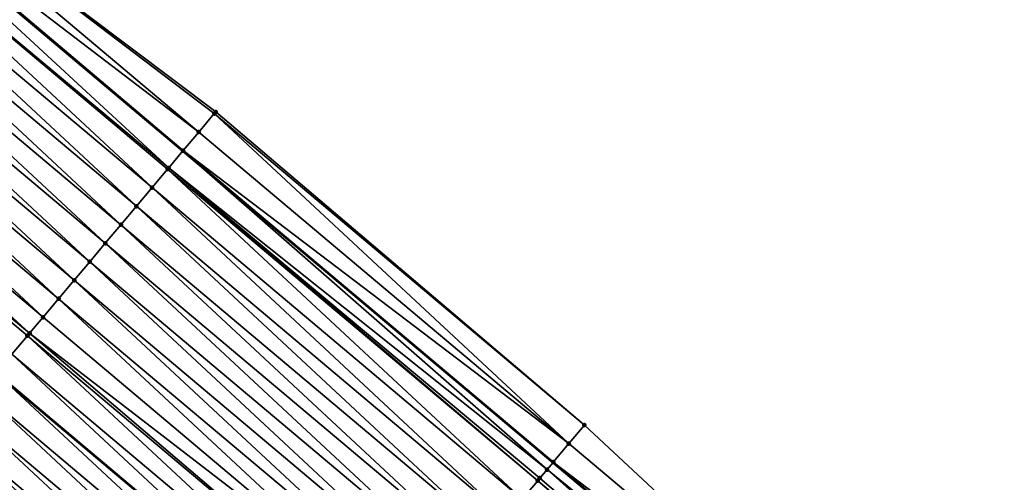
# Model space of a CAD drawing. Header units: feet. Extents: x 2017353 to 2024169, y 808050 to 818690.
# Tile 139 of 256: x 2017943 to 2017984, y 818136 to 818155. Entities that reach past the tile are written whole.
import ezdxf

# ---------------------------------------------------------------- set-up
doc = ezdxf.new("R2010")
doc.units = ezdxf.units.FT
doc.header["$MEASUREMENT"] = 0
for name, color, linetype, lineweight in [('EP_Travel Lane', 172, 'Continuous', 53), ('SB-Road Shots', 141, 'Continuous', 100), ('SB-Road X-Section', 40, 'Continuous', 13), ('STRIPING', 60, 'Continuous', 53)]:
    doc.layers.add(name, color=color, linetype=linetype, lineweight=lineweight)
doc.layers.add('I-77-MM15-17_SB-Surface-BORDER', color=7, linetype='Continuous')
doc.layers.add('I-77-MM15-17_SB-Surface-TIN', color=7, linetype='Continuous')

msp = doc.modelspace()

# ---------------------------------------------------------------- linework, layer by layer
at = {"layer": 'EP_Travel Lane'}
msp.add_polyline3d([(2017858.149327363, 818227.2385319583, 273.5177030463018), (2017873.454408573, 818214.3650623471, 273.3495638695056), (2017888.75941633, 818201.4916545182, 273.1699293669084), (2017904.064384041, 818188.618280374, 272.9840308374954), (2017919.369499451, 818175.7447819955, 272.8212476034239), (2017934.674681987, 818162.8712271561, 272.668967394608), (2017949.979768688, 818149.9977529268, 272.5016826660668), (2017965.284965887, 818137.1241857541, 272.3517037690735), (2017980.591322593, 818124.2454520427, 272.2087472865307), (2017995.892748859, 818111.3672585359, 272.0718637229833), (2018011.194193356, 818098.489049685, 271.9381024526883), (2018026.49559265, 818085.6108788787, 271.7966046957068), (2018041.79696235, 818072.73273298, 271.6500404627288), (2018057.098207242, 818059.8546921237, 271.4821097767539)], dxfattribs=at)
at = {"layer": 'I-77-MM15-17_SB-Surface-BORDER', "color": 3, "linetype": 'Continuous', "lineweight": -3}
msp.add_polyline3d([(2017858.844211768, 818228.064791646, 273.5083227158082), (2017874.657289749, 818215.7951929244, 273.3462866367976), (2017889.469358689, 818202.3357256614, 273.1675456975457), (2017904.088711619, 818188.6472021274, 272.9841043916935), (2017919.376436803, 818175.7530302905, 272.8212031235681), (2017935.325308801, 818163.644763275, 272.6677893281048), (2017951.332567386, 818151.6060084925, 272.5068725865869), (2017966.579295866, 818138.662999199, 272.3514579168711), (2017981.242169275, 818125.0187988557, 272.2059490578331), (2017996.543564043, 818112.1406319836, 272.0636624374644), (2018011.845046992, 818099.2623908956, 271.9364731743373), (2018026.502531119, 818085.6191233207, 271.7965715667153), (2018041.91175021, 818072.8691033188, 271.6514445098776), (2018058.009626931, 818060.9375886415, 271.4838803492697)], dxfattribs=at)
at = {"layer": 'I-77-MM15-17_SB-Surface-TIN', "color": 128, "linetype": 'Continuous', "lineweight": -3}
for points in [[(2017950.630369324, 818150.7713120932, 272.4963271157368), (2017935.325308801, 818163.644763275, 272.6677893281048), (2017934.711041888, 818162.9144532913, 272.6690928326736)], [(2017950.630369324, 818150.7713120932, 272.4963271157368), (2017951.274126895, 818151.5365415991, 272.5059345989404), (2017935.325308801, 818163.644763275, 272.6677893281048)], [(2017951.274126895, 818151.5365415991, 272.5059345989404), (2017951.332567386, 818151.6060084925, 272.5068725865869), (2017935.325308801, 818163.644763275, 272.6677893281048)], [(2017949.38815349, 818149.2944924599, 272.4937930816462), (2017934.674681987, 818162.8712271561, 272.668967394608), (2017934.037853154, 818162.1142542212, 272.6578870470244)], [(2017934.681620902, 818162.8794751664, 272.6690881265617), (2017934.674681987, 818162.8712271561, 272.668967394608), (2017949.979768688, 818149.9977529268, 272.5016826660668)], [(2017949.38815349, 818149.2944924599, 272.4937930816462), (2017949.979768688, 818149.9977529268, 272.5016826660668), (2017934.674681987, 818162.8712271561, 272.668967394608)], [(2017949.986707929, 818150.0060016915, 272.5017752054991), (2017934.711041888, 818162.9144532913, 272.6690928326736), (2017934.681620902, 818162.8794751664, 272.6690881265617)], [(2017949.986707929, 818150.0060016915, 272.5017752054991), (2017934.681620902, 818162.8794751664, 272.6690881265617), (2017949.979768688, 818149.9977529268, 272.5016826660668)], [(2017949.986707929, 818150.0060016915, 272.5017752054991), (2017950.630369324, 818150.7713120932, 272.4963271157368), (2017934.711041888, 818162.9144532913, 272.6690928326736)], [(2017948.699104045, 818148.4756173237, 272.46866819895), (2017934.037853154, 818162.1142542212, 272.6578870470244), (2017933.393993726, 818161.3491103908, 272.6323340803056)], [(2017948.699104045, 818148.4756173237, 272.46866819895), (2017949.342951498, 818149.2407712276, 272.4923460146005), (2017934.037853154, 818162.1142542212, 272.6578870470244)], [(2017949.342951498, 818149.2407712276, 272.4923460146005), (2017949.38815349, 818149.2944924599, 272.4937930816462), (2017934.037853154, 818162.1142542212, 272.6578870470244)], [(2017948.055246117, 818147.7104722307, 272.4433505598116), (2017933.393993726, 818161.3491103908, 272.6323340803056), (2017932.750123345, 818160.5839757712, 272.6050668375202)], [(2017948.055246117, 818147.7104722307, 272.4433505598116), (2017948.699104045, 818148.4756173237, 272.46866819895), (2017933.393993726, 818161.3491103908, 272.6323340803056)], [(2017947.411406, 818146.9453121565, 272.4208210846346), (2017932.750123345, 818160.5839757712, 272.6050668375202), (2017932.106276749, 818159.8188211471, 272.5815226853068)], [(2017947.411406, 818146.9453121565, 272.4208210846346), (2017948.055246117, 818147.7104722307, 272.4433505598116), (2017932.750123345, 818160.5839757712, 272.6050668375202)], [(2017946.767570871, 818146.1801478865, 272.3990724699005), (2017932.106276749, 818159.8188211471, 272.5815226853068), (2017931.462434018, 818159.0536632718, 272.5585836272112)], [(2017946.767570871, 818146.1801478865, 272.3990724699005), (2017947.411406, 818146.9453121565, 272.4208210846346), (2017932.106276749, 818159.8188211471, 272.5815226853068)], [(2017946.123739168, 818145.4149807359, 272.3778600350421), (2017931.462434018, 818159.0536632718, 272.5585836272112), (2017930.818600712, 818158.2884974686, 272.5371200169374)], [(2017946.123739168, 818145.4149807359, 272.3778600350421), (2017946.767570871, 818146.1801478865, 272.3990724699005), (2017931.462434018, 818159.0536632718, 272.5585836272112)], [(2017945.479913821, 818144.6498082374, 272.3576428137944), (2017930.818600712, 818158.2884974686, 272.5371200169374), (2017930.174773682, 818157.5233263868, 272.5166387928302)], [(2017945.479913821, 818144.6498082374, 272.3576428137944), (2017946.123739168, 818145.4149807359, 272.3778600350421), (2017930.818600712, 818158.2884974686, 272.5371200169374)], [(2017944.836088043, 818143.8846361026, 272.337357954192), (2017930.174773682, 818157.5233263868, 272.5166387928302), (2017929.530934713, 818156.758165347, 272.4942886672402)], [(2017944.836088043, 818143.8846361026, 272.337357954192), (2017945.479913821, 818144.6498082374, 272.3576428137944), (2017930.174773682, 818157.5233263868, 272.5166387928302)], [(2017944.192248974, 818143.1194751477, 272.3149924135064), (2017929.530934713, 818156.758165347, 272.4942886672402), (2017928.887077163, 818155.9930199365, 272.4690297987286)], [(2017944.192248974, 818143.1194751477, 272.3149924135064), (2017944.836088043, 818143.8846361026, 272.337357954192), (2017929.530934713, 818156.758165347, 272.4942886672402)], [(2017943.636272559, 818142.4587686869, 272.2929468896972), (2017928.887077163, 818155.9930199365, 272.4690297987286), (2017928.24321274, 818155.2278803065, 272.4426950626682)], [(2017943.636272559, 818142.4587686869, 272.2929468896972), (2017944.192248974, 818143.1194751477, 272.3149924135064), (2017928.887077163, 818155.9930199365, 272.4690297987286)], [(2017942.904511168, 818141.5892034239, 272.2609210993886), (2017943.548386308, 818142.3543340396, 272.288933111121), (2017928.24321274, 818155.2278803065, 272.4426950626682)], [(2017943.548386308, 818142.3543340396, 272.288933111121), (2017943.636272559, 818142.4587686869, 272.2929468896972), (2017928.24321274, 818155.2278803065, 272.4426950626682)], [(2017965.935561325, 818137.8977503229, 272.3454552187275), (2017951.274126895, 818151.5365415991, 272.5059345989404), (2017950.630369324, 818150.7713120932, 272.4963271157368)], [(2017966.579295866, 818138.662999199, 272.3514579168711), (2017951.332567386, 818151.6060084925, 272.5068725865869), (2017951.274126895, 818151.5365415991, 272.5059345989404)], [(2017965.935561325, 818137.8977503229, 272.3454552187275), (2017966.579295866, 818138.662999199, 272.3514579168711), (2017951.274126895, 818151.5365415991, 272.5059345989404)], [(2017965.935561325, 818137.8977503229, 272.3454552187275), (2017950.630369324, 818150.7713120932, 272.4963271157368), (2017949.986707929, 818150.0060016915, 272.5017752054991)], [(2017965.034408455, 818136.826284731, 272.3530072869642), (2017949.979768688, 818149.9977529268, 272.5016826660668), (2017949.38815349, 818149.2944924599, 272.4937930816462)], [(2017949.986707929, 818150.0060016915, 272.5017752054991), (2017949.979768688, 818149.9977529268, 272.5016826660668), (2017965.284965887, 818137.1241857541, 272.3517037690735)], [(2017965.034408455, 818136.826284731, 272.3530072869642), (2017965.284965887, 818137.1241857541, 272.3517037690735), (2017949.979768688, 818149.9977529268, 272.5016826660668)], [(2017965.291904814, 818137.1324358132, 272.3516676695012), (2017949.986707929, 818150.0060016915, 272.5017752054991), (2017965.284965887, 818137.1241857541, 272.3517037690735)], [(2017965.291904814, 818137.1324358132, 272.3516676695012), (2017965.935561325, 818137.8977503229, 272.3454552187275), (2017949.986707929, 818150.0060016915, 272.5017752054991)], [(2017964.004312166, 818135.6020419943, 272.3203191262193), (2017949.342951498, 818149.2407712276, 272.4923460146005), (2017948.699104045, 818148.4756173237, 272.46866819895)], [(2017964.648167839, 818136.3671889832, 272.3452841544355), (2017949.38815349, 818149.2944924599, 272.4937930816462), (2017949.342951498, 818149.2407712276, 272.4923460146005)], [(2017964.004312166, 818135.6020419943, 272.3203191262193), (2017964.648167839, 818136.3671889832, 272.3452841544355), (2017949.342951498, 818149.2407712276, 272.4923460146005)], [(2017964.648167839, 818136.3671889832, 272.3452841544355), (2017964.736746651, 818136.4724576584, 272.3484764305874), (2017949.38815349, 818149.2944924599, 272.4937930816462)], [(2017964.736746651, 818136.4724576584, 272.3484764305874), (2017965.034408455, 818136.826284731, 272.3530072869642), (2017949.38815349, 818149.2944924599, 272.4937930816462)], [(2017963.360470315, 818134.8368833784, 272.2975180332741), (2017948.699104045, 818148.4756173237, 272.46866819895), (2017948.055246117, 818147.7104722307, 272.4433505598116)], [(2017963.360470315, 818134.8368833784, 272.2975180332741), (2017964.004312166, 818135.6020419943, 272.3203191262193), (2017948.699104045, 818148.4756173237, 272.46866819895)], [(2017962.71663552, 818134.0717188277, 272.2758215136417), (2017948.055246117, 818147.7104722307, 272.4433505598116), (2017947.411406, 818146.9453121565, 272.4208210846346)], [(2017962.71663552, 818134.0717188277, 272.2758215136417), (2017963.360470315, 818134.8368833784, 272.2975180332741), (2017948.055246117, 818147.7104722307, 272.4433505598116)], [(2017962.072806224, 818133.3065496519, 272.2549857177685), (2017947.411406, 818146.9453121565, 272.4208210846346), (2017946.767570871, 818146.1801478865, 272.3990724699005)], [(2017962.072806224, 818133.3065496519, 272.2549857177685), (2017962.71663552, 818134.0717188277, 272.2758215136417), (2017947.411406, 818146.9453121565, 272.4208210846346)], [(2017961.428983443, 818132.5413749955, 272.2351699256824), (2017946.767570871, 818146.1801478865, 272.3990724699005), (2017946.123739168, 818145.4149807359, 272.3778600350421)], [(2017961.428983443, 818132.5413749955, 272.2351699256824), (2017962.072806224, 818133.3065496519, 272.2549857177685), (2017946.767570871, 818146.1801478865, 272.3990724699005)], [(2017960.785154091, 818131.776205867, 272.2143253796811), (2017946.123739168, 818145.4149807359, 272.3778600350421), (2017945.479913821, 818144.6498082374, 272.3576428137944)], [(2017960.785154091, 818131.776205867, 272.2143253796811), (2017961.428983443, 818132.5413749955, 272.2351699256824), (2017946.123739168, 818145.4149807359, 272.3778600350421)], [(2017960.141346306, 818131.0110185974, 272.1968570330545), (2017945.479913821, 818144.6498082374, 272.3576428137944), (2017944.836088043, 818143.8846361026, 272.337357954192)], [(2017960.141346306, 818131.0110185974, 272.1968570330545), (2017960.785154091, 818131.776205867, 272.2143253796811), (2017945.479913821, 818144.6498082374, 272.3576428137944)], [(2017959.4975173, 818130.2458491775, 272.1760666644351), (2017944.836088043, 818143.8846361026, 272.337357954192), (2017944.192248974, 818143.1194751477, 272.3149924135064)], [(2017959.4975173, 818130.2458491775, 272.1760666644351), (2017960.141346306, 818131.0110185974, 272.1968570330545), (2017944.836088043, 818143.8846361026, 272.337357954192)], [(2017959.4975173, 818130.2458491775, 272.1760666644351), (2017944.192248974, 818143.1194751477, 272.3149924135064), (2017943.636272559, 818142.4587686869, 272.2929468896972)], [(2017958.20982179, 818128.715541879, 272.1286157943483), (2017943.548386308, 818142.3543340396, 272.288933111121), (2017942.904511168, 818141.5892034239, 272.2609210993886)], [(2017958.853675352, 818129.4806906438, 272.1532502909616), (2017943.636272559, 818142.4587686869, 272.2929468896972), (2017943.548386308, 818142.3543340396, 272.288933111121)], [(2017958.20982179, 818128.715541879, 272.1286157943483), (2017958.853675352, 818129.4806906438, 272.1532502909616), (2017943.548386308, 818142.3543340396, 272.288933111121)], [(2017958.853675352, 818129.4806906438, 272.1532502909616), (2017959.4975173, 818130.2458491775, 272.1760666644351), (2017943.636272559, 818142.4587686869, 272.2929468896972)], [(2017957.565984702, 818127.950379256, 272.1065604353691), (2017942.904511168, 818141.5892034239, 272.2609210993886), (2017942.260667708, 818140.8240461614, 272.2378683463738)], [(2017957.565984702, 818127.950379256, 272.1065604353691), (2017958.20982179, 818128.715541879, 272.1286157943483), (2017942.904511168, 818141.5892034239, 272.2609210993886)], [(2017956.922174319, 818127.1851941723, 272.0886853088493), (2017942.252669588, 818140.8145401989, 272.2376456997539), (2017941.616857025, 818140.0588613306, 272.2199463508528)], [(2017942.260667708, 818140.8240461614, 272.2378683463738), (2017942.252669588, 818140.8145401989, 272.2376456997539), (2017957.55798663, 818127.9408733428, 272.106338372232)], [(2017956.922174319, 818127.1851941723, 272.0886853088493), (2017957.55798663, 818127.9408733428, 272.106338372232), (2017942.252669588, 818140.8145401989, 272.2376456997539)], [(2017957.565984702, 818127.950379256, 272.1065604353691), (2017942.260667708, 818140.8240461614, 272.2378683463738), (2017957.55798663, 818127.9408733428, 272.106338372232)], [(2017956.278340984, 818126.4200283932, 272.0672173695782), (2017941.616857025, 818140.0588613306, 272.2199463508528), (2017940.973053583, 818139.2936704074, 272.2031582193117)], [(2017956.278340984, 818126.4200283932, 272.0672173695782), (2017956.922174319, 818127.1851941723, 272.0886853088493), (2017941.616857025, 818140.0588613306, 272.2199463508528)], [(2017955.634505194, 818125.6548646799, 272.0453649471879), (2017940.973053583, 818139.2936704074, 272.2031582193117), (2017940.329228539, 818138.5284976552, 272.1829882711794)], [(2017955.634505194, 818125.6548646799, 272.0453649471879), (2017956.278340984, 818126.4200283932, 272.0672173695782), (2017940.973053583, 818139.2936704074, 272.2031582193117)], [(2017981.242169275, 818125.0187988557, 272.2059490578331), (2017966.579295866, 818138.662999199, 272.3514579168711), (2017965.935561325, 818137.8977503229, 272.3454552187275)], [(2017954.990673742, 818124.8896973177, 272.0241916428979), (2017940.329228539, 818138.5284976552, 272.1829882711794), (2017939.685415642, 818137.7633146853, 272.1647199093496)], [(2017954.990673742, 818124.8896973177, 272.0241916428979), (2017955.634505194, 818125.6548646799, 272.0453649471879), (2017940.329228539, 818138.5284976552, 272.1829882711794)], [(2017981.242169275, 818125.0187988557, 272.2059490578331), (2017965.935561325, 818137.8977503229, 272.3454552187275), (2017965.291904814, 818137.1324358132, 272.3516676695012)], [(2017954.346855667, 818124.1245187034, 272.0051124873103), (2017939.685415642, 818137.7633146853, 272.1647199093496), (2017939.041609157, 818136.998126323, 272.1474551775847)], [(2017954.346855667, 818124.1245187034, 272.0051124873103), (2017954.990673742, 818124.8896973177, 272.0241916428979), (2017939.685415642, 818137.7633146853, 272.1647199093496)], [(2017980.536890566, 818124.1807767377, 272.2088352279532), (2017965.284965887, 818137.1241857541, 272.3517037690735), (2017965.034408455, 818136.826284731, 272.3530072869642)], [(2017980.598261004, 818124.2536961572, 272.2087360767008), (2017965.291904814, 818137.1324358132, 272.3516676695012), (2017965.284965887, 818137.1241857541, 272.3517037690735)], [(2017980.598261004, 818124.2536961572, 272.2087360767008), (2017965.284965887, 818137.1241857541, 272.3517037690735), (2017980.591322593, 818124.2454520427, 272.2087472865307)], [(2017980.536890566, 818124.1807767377, 272.2088352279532), (2017980.591322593, 818124.2454520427, 272.2087472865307), (2017965.284965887, 818137.1241857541, 272.3517037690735)], [(2017980.598261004, 818124.2536961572, 272.2087360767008), (2017981.242169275, 818125.0187988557, 272.2059490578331), (2017965.291904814, 818137.1324358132, 272.3516676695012)], [(2017953.703038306, 818123.3593394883, 271.9861451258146), (2017939.041609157, 818136.998126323, 272.1474551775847), (2017938.397799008, 818136.2329410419, 272.1296169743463)], [(2017953.703038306, 818123.3593394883, 271.9861451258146), (2017954.346855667, 818124.1245187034, 272.0051124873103), (2017939.041609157, 818136.998126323, 272.1474551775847)], [(2017979.954300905, 818123.4886370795, 272.2026502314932), (2017965.034408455, 818136.826284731, 272.3530072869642), (2017964.736746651, 818136.4724576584, 272.3484764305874)], [(2017979.954300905, 818123.4886370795, 272.2026502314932), (2017980.536890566, 818124.1807767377, 272.2088352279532), (2017965.034408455, 818136.826284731, 272.3530072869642)], [(2017979.840417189, 818123.3533599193, 272.1996516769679), (2017964.648167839, 818136.3671889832, 272.3452841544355), (2017964.004312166, 818135.6020419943, 272.3203191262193)], [(2017979.954300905, 818123.4886370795, 272.2026502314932), (2017964.736746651, 818136.4724576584, 272.3484764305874), (2017964.648167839, 818136.3671889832, 272.3452841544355)], [(2017979.840417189, 818123.3533599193, 272.1996516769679), (2017979.954300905, 818123.4886370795, 272.2026502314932), (2017964.648167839, 818136.3671889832, 272.3452841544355)]]:
    msp.add_3dface(points, dxfattribs=at)
at = {"layer": 'SB-Road Shots', "lineweight": 100}
for p in [(2017951.274126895, 818151.5365415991, 272.5059345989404), (2017951.332567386, 818151.6060084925, 272.5068725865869), (2017950.630369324, 818150.7713120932, 272.4963271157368), (2017949.986707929, 818150.0060016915, 272.5017752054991), (2017949.342951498, 818149.2407712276, 272.4923460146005), (2017949.38815349, 818149.2944924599, 272.4937930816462), (2017948.699104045, 818148.4756173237, 272.46866819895), (2017948.055246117, 818147.7104722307, 272.4433505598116), (2017947.411406, 818146.9453121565, 272.4208210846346), (2017946.767570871, 818146.1801478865, 272.3990724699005), (2017946.123739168, 818145.4149807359, 272.3778600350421), (2017945.479913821, 818144.6498082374, 272.3576428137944), (2017944.836088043, 818143.8846361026, 272.337357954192), (2017944.192248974, 818143.1194751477, 272.3149924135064), (2017943.548386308, 818142.3543340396, 272.288933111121), (2017943.636272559, 818142.4587686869, 272.2929468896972), (2017966.579295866, 818138.662999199, 272.3514579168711), (2017965.935561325, 818137.8977503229, 272.3454552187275), (2017965.291904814, 818137.1324358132, 272.3516676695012), (2017965.034408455, 818136.826284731, 272.3530072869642), (2017964.648167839, 818136.3671889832, 272.3452841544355), (2017964.736746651, 818136.4724576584, 272.3484764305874)]:
    msp.add_point(p, dxfattribs=at)
at = {"layer": 'SB-Road X-Section', "extrusion": (-0.7652544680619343, 0.6436737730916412, 0.00834703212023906), "elevation": -1017621.267754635, "flags": 128}
msp.add_lwpolyline([(-1925063.583791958, 8766.929694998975), (-1925063.493012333, 8766.928756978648), (-1925062.493012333, 8766.919149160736), (-1925061.493012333, 8766.924597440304), (-1925060.563220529, 8766.916615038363), (-1925060.493012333, 8766.915167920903), (-1925059.493012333, 8766.891489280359), (-1925058.493012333, 8766.866170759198), (-1925057.493012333, 8766.84364049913), (-1925056.493012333, 8766.821891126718), (-1925055.493012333, 8766.800677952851), (-1925054.493012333, 8766.780460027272), (-1925053.493012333, 8766.76017446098), (-1925052.493012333, 8766.737808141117), (-1925051.629506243, 8766.715761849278), (-1925051.493012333, 8766.711747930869), (-1925050.493012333, 8766.683734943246), (-1925049.493012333, 8766.660681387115), (-1925048.493012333, 8766.642758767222), (-1925047.493012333, 8766.625970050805), (-1925046.493012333, 8766.605799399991), (-1925045.493012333, 8766.587530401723), (-1925044.493012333, 8766.570265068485), (-1925043.493012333, 8766.55242624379), (-1925042.493012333, 8766.534542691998), (-1925041.493012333, 8766.516336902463), (-1925040.493012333, 8766.49853370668), (-1925039.493012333, 8766.480193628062), (-1925038.493012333, 8766.461885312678), (-1925037.493012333, 8766.444325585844), (-1925036.493012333, 8766.425987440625), (-1925035.493012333, 8766.405439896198), (-1925034.493012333, 8766.383002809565), (-1925033.493012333, 8766.359174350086), (-1925032.493012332, 8766.333395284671), (-1925031.493012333, 8766.30532217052), (-1925030.493012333, 8766.275709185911), (-1925029.493012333, 8766.245403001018), (-1925028.866458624, 8766.226265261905)], dxfattribs=at)
at = {"layer": 'SB-Road X-Section', "extrusion": (-0.7652544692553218, 0.6436737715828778, 0.008347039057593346), "elevation": -1017641.271395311, "flags": 128}
msp.add_lwpolyline([(-1925063.491055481, 8766.94831225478), (-1925062.491055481, 8766.942309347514), (-1925061.491055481, 8766.94852201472), (-1925061.091014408, 8766.949861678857), (-1925060.628633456, 8766.945330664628), (-1925060.491055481, 8766.942138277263), (-1925059.491055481, 8766.917172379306), (-1925058.491055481, 8766.894370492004), (-1925057.491055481, 8766.872673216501), (-1925056.491055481, 8766.851836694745), (-1925055.491055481, 8766.832020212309), (-1925054.491055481, 8766.811174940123), (-1925053.491055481, 8766.793705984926), (-1925052.491055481, 8766.772914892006), (-1925051.491055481, 8766.750097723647), (-1925050.491055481, 8766.725462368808), (-1925049.491055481, 8766.703406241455), (-1925048.491055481, 8766.685530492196), (-1925047.491055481, 8766.664061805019), (-1925046.491055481, 8766.642208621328), (-1925045.491055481, 8766.621034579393), (-1925044.491055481, 8766.60195475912), (-1925043.491055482, 8766.582986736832), (-1925042.491055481, 8766.56445187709), (-1925041.491055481, 8766.544724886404), (-1925040.491055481, 8766.526303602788), (-1925039.491055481, 8766.506669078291), (-1925038.491055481, 8766.49075164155), (-1925037.491055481, 8766.477397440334), (-1925036.491055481, 8766.460077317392), (-1925035.491055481, 8766.440458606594), (-1925034.491055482, 8766.42046125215), (-1925033.491055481, 8766.398576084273), (-1925032.491055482, 8766.375844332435), (-1925031.491055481, 8766.351193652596), (-1925031.426633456, 8766.34948855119), (-1925030.491055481, 8766.32313099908), (-1925029.491055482, 8766.295220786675), (-1925028.491055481, 8766.26905102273), (-1925028.155776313, 8766.259851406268)], dxfattribs=at)
at = {"layer": 'STRIPING'}
msp.add_polyline3d([(2017835.117348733, 818230.9286113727, 273.4539851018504), (2017850.422334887, 818218.0552228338, 273.2708790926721), (2017865.727427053, 818205.1817451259, 273.1043687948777), (2017881.032509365, 818192.3082757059, 272.9363163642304), (2017896.33746927, 818179.4349092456, 272.7491028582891), (2017911.642472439, 818166.5615063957, 272.568660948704), (2017926.947534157, 818153.6880542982, 272.3973839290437), (2017942.252669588, 818140.8145401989, 272.2376456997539), (2017957.55798663, 818127.9408733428, 272.106338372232), (2017972.861761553, 818115.0643055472, 271.9682057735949), (2017988.163203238, 818102.1860990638, 271.8339646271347), (2018003.464635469, 818089.3079005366, 271.6981052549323), (2018018.765985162, 818076.4297714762, 271.5481160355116), (2018034.067329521, 818063.5516469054, 271.3972135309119), (2018049.368624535, 818050.6735638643, 271.2378635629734), (2018064.669794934, 818037.7955857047, 271.0571800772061)], dxfattribs=at)

doc.saveas('drawing.dxf')
